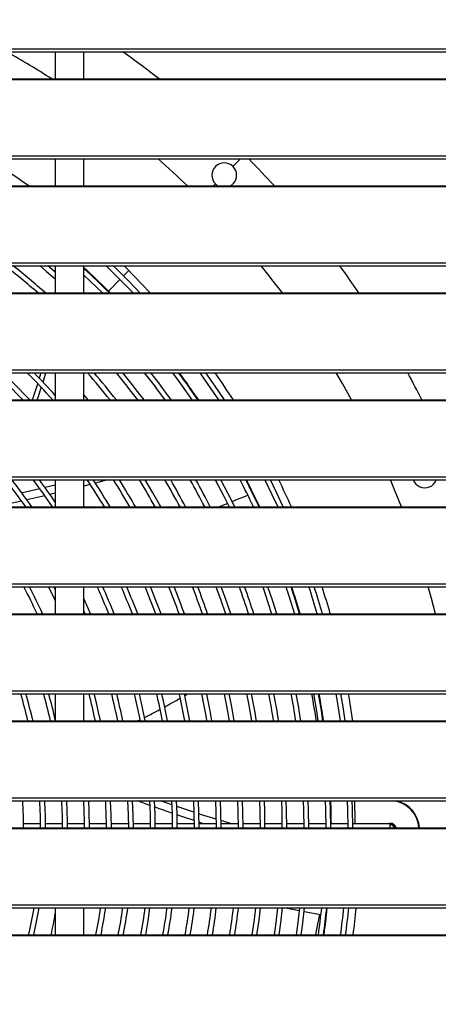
# Model space of a CAD drawing. Header units: millimetres. Extents: x 0 to 39823, y 0 to 11880.
# Tile 26 of 83: x 31069 to 31288, y 9745 to 10261. Entities that reach past the tile are written whole.
import ezdxf

# ---------------------------------------------------------------- set-up
doc = ezdxf.new("R2010")
doc.units = ezdxf.units.MM
doc.header["$PDSIZE"] = -1
doc.layers.add('DIMENZIJE', color=4, linetype='Continuous')
doc.styles.add('SLDTEXTSTYLE6', font='txt')
doc.dimstyles.new('SLDDIMSTYLE0', dxfattribs={"dimtxt": 3, "dimasz": 3.414889, "dimexe": 0, "dimexo": 0.0625, "dimgap": 0.75, "dimtad": 1, "dimdec": 0, "dimlfac": 20, "dimrnd": 1e-09, "dimzin": 12, "dimdsep": 46, "dimtxsty": 'SLDTEXTSTYLE6', "dimsah": 1, "dimcen": 0.09, "dimadec": 0, "dimazin": 3, "dimtfac": 1, "dimtdec": 0, "dimtofl": 0, "dimtmove": 0, "dimatfit": 3, "dimfxl": 1, "dimfrac": 2, "dimtolj": 1, "dimtzin": 12, "dimarcsym": 0})

# ---------------------------------------------------------------- blocks, each defined once
blk = doc.blocks.new('*D11')
at = {"layer": 'Defpoints', "color": 0, "ltscale": 20, "transparency": 16777216}
for p in [(35131.73, 10467.85), (30473.73, 8774.07), (37077.78, 8774.07)]:
    blk.add_point(p, dxfattribs=at)
at = {"layer": 'DIMENZIJE', "color": 0, "lineweight": -2, "ltscale": 20, "transparency": 16777216}
for p, q in [((35132.98, 10467.85), (37077.78, 10467.85)), ((37077.78, 10399.55), (37077.78, 8842.37)), ((30474.98, 8774.07), (37077.78, 8774.07))]:
    blk.add_line(p, q, dxfattribs=at)
at = {"layer": 'DIMENZIJE', "color": 0, "ltscale": 20, "transparency": 16777216}
for points in [[(37066.4, 10399.55), (37089.16, 10399.55), (37077.78, 10467.85)], [(37066.4, 8842.37), (37089.16, 8842.37), (37077.78, 8774.07)]]:
    blk.add_solid(points, dxfattribs=at)
at = {"layer": 'DIMENZIJE', "color": 0, "ltscale": 20, "transparency": 16777216, "insert": (37001.06, 9579.97), "char_height": 60, "attachment_point": 2, "rotation": 90, "style": 'SLDTEXTSTYLE6'}
blk.add_mtext('\\A1;1694', dxfattribs=at)
blk = doc.blocks.new('*D12')
at = {"layer": 'Defpoints', "color": 0, "ltscale": 20, "transparency": 16777216}
for p in [(36757.73, 10787.85), (36757.73, 10452.35), (30132.68, 9752.3)]:
    blk.add_point(p, dxfattribs=at)
at = {"layer": 'DIMENZIJE', "color": 0, "lineweight": -2, "ltscale": 20, "transparency": 16777216}
for p, q in [((30132.68, 9753.55), (30132.68, 10787.85)), ((30200.98, 10787.85), (36689.43, 10787.85)), ((36757.73, 10453.6), (36757.73, 10787.85))]:
    blk.add_line(p, q, dxfattribs=at)
at = {"layer": 'DIMENZIJE', "color": 0, "ltscale": 20, "transparency": 16777216}
for points in [[(30200.98, 10799.23), (30200.98, 10776.46), (30132.68, 10787.85)], [(36689.43, 10799.23), (36689.43, 10776.46), (36757.73, 10787.85)]]:
    blk.add_solid(points, dxfattribs=at)
at = {"layer": 'DIMENZIJE', "color": 0, "ltscale": 20, "transparency": 16777216, "insert": (33445.2, 10864.56), "char_height": 60, "attachment_point": 2, "style": 'SLDTEXTSTYLE6'}
blk.add_mtext('\\A1;6625', dxfattribs=at)

msp = doc.modelspace()

# ---------------------------------------------------------------- linework, layer by layer
at = {"color": 7, "linetype": 'Continuous', "lineweight": 25, "ltscale": 20}
for p, q in [((30314.8, 10245.56), (31875.65, 10245.56)), ((30314.8, 10243.93), (31875.65, 10243.93)), ((31087.73, 10243.93), (31087.73, 10229.78)), ((31102.73, 10229.78), (31102.73, 10243.93)), ((30338.23, 10229.78), (31852.23, 10229.78)), ((30338.23, 10229.49), (31852.23, 10229.49)), ((30314.8, 10189.47), (31875.65, 10189.47)), ((30314.8, 10187.84), (31875.65, 10187.84)), ((31087.73, 10187.84), (31087.73, 10173.69)), ((31102.73, 10173.69), (31102.73, 10187.84)), ((31180.87, 10183.92), (31184.79, 10187.84)), ((30338.23, 10173.69), (31852.23, 10173.69)), ((30338.23, 10173.4), (31852.23, 10173.4)), ((31170.64, 10173.69), (31171.68, 10174.72)), ((30314.8, 10133.38), (31875.65, 10133.38)), ((30314.8, 10131.75), (31875.65, 10131.75)), ((31087.73, 10131.75), (31087.73, 10117.6)), ((31102.73, 10117.6), (31102.73, 10131.75)), ((31126.25, 10129.29), (31123.78, 10131.75)), ((31123.45, 10126.5), (31126.25, 10129.29)), ((31115.54, 10118.59), (31121.62, 10124.66)), ((30338.23, 10117.6), (31852.23, 10117.6)), ((30338.23, 10117.31), (31852.23, 10117.31)), ((31115.54, 10118.59), (31116.53, 10117.6)), ((30314.8, 10077.29), (31875.65, 10077.29)), ((30314.8, 10075.66), (31875.65, 10075.66)), ((31087.73, 10075.66), (31087.73, 10061.51)), ((31102.73, 10061.51), (31102.73, 10075.66)), ((30338.23, 10061.51), (31852.23, 10061.51)), ((30338.23, 10061.22), (31852.23, 10061.22)), ((31104.96, 10061.51), (31102.73, 10064.17)), ((30314.8, 10021.2), (31875.65, 10021.2)), ((30314.8, 10019.57), (31875.65, 10019.57)), ((31087.73, 10019.57), (31087.73, 10005.42)), ((31102.73, 10005.42), (31102.73, 10019.57)), ((31087.73, 10016.8), (31082.36, 10015.52)), ((31106.07, 10017.11), (31102.73, 10016.23)), ((31087.73, 10012.55), (31084.94, 10011.89)), ((30338.23, 10005.42), (31852.23, 10005.42)), ((30338.23, 10005.13), (31852.23, 10005.13)), ((31103.03, 10005.42), (31102.73, 10005.9)), ((30314.8, 9965.11), (31875.65, 9965.11)), ((30314.8, 9963.48), (31875.65, 9963.48)), ((31087.73, 9962.16), (31087.08, 9963.48)), ((31087.73, 9963.48), (31087.73, 9949.33)), ((31102.73, 9949.33), (31102.73, 9963.48)), ((30338.23, 9949.33), (31852.23, 9949.33)), ((30338.23, 9949.04), (31852.23, 9949.04)), ((31102.73, 9950.82), (31103.36, 9949.33)), ((30314.8, 9909.02), (31875.65, 9909.02)), ((30314.8, 9907.39), (31875.65, 9907.39)), ((31087.73, 9907.39), (31087.73, 9893.24)), ((31102.73, 9893.24), (31102.73, 9907.39)), ((30338.23, 9893.24), (31852.23, 9893.24)), ((30338.23, 9892.95), (31852.23, 9892.95)), ((31130.82, 9893.24), (31132.03, 9893.84)), ((30314.8, 9852.93), (31875.65, 9852.93)), ((30314.8, 9851.3), (31875.65, 9851.3)), ((31137.24, 9848.94), (31130.76, 9851.3)), ((31080.01, 9839.37), (31071.11, 9839.37)), ((31091.51, 9839.37), (31082.61, 9839.37)), ((31103.01, 9839.37), (31094.11, 9839.37)), ((31114.51, 9839.37), (31105.61, 9839.37)), ((31126.01, 9839.37), (31117.11, 9839.37)), ((31137.51, 9839.37), (31128.61, 9839.37)), ((31149.01, 9839.37), (31140.11, 9839.37)), ((31160.51, 9839.37), (31151.61, 9839.37)), ((31172.02, 9839.37), (31163.12, 9839.37)), ((31180.21, 9839.37), (31174.57, 9841)), ((31183.52, 9839.37), (31174.62, 9839.37)), ((31195.02, 9839.37), (31186.12, 9839.37)), ((31206.52, 9839.37), (31197.62, 9839.37)), ((31218.02, 9839.37), (31209.12, 9839.37)), ((31229.52, 9839.37), (31220.62, 9839.37)), ((31241.02, 9839.37), (31232.12, 9839.37)), ((31263.33, 9839.37), (31243.62, 9839.37)), ((31263.33, 9837.15), (31263.33, 9839.37)), ((30319.1, 9837.15), (31871.36, 9837.15)), ((30338.23, 9836.86), (31852.23, 9836.86)), ((30314.8, 9796.84), (31875.65, 9796.84)), ((30314.8, 9795.21), (31875.65, 9795.21)), ((31087.73, 9795.21), (31087.73, 9781.06)), ((31102.73, 9781.06), (31102.73, 9795.21)), ((30338.23, 9781.06), (31852.23, 9781.06)), ((30338.23, 9780.77), (31852.23, 9780.77))]:
    msp.add_line(p, q, dxfattribs=at)
at = {"color": 7, "linetype": 'Continuous', "lineweight": 25, "ltscale": 20, "flags": 128}
for points in [[(31171.68, 10174.72), (31172.55, 10173.99), (31173.08, 10173.69)], [(31179.47, 10173.69), (31180.01, 10174), (31180.87, 10174.72)], [(31079.8, 10131.75), (31083.17, 10128.9), (31087.73, 10124.95)], [(31087.73, 10128.41), (31084.86, 10130.88), (31083.84, 10131.75)], [(31114.35, 10131.75), (31121.62, 10124.66), (31128.51, 10117.6)], [(31102.73, 10126.89), (31106.05, 10123.77), (31112.41, 10117.6)], [(31079.38, 10072.85), (31080.18, 10075.44), (31080.24, 10075.66)], [(31081.29, 10070.86), (31082.4, 10074.53), (31082.72, 10075.66)], [(31149.11, 10075.66), (31153.86, 10069.25), (31159.35, 10061.51)], [(31163.43, 10075.66), (31169.32, 10067.3), (31173.23, 10061.51)], [(31176.35, 10061.51), (31171.47, 10068.77), (31166.63, 10075.66)], [(31243.05, 10061.51), (31238.2, 10070.12), (31234.95, 10075.66)], [(31078.24, 10061.51), (31078.89, 10063.37), (31080.4, 10068)], [(31115.11, 10019.57), (31110.03, 10018.14), (31108.71, 10017.8)], [(31142.99, 10005.42), (31138.86, 10012.77), (31134.84, 10019.57)], [(31171.61, 10019.57), (31176.1, 10011.02), (31178.9, 10005.42)], [(31181.79, 10005.42), (31178.42, 10012.2), (31174.57, 10019.57)], [(31197.55, 10019.57), (31201.31, 10011.89), (31204.33, 10005.42)], [(31207.19, 10005.42), (31203.66, 10013.01), (31200.46, 10019.57)], [(31269.2, 10005.42), (31265.24, 10015.28), (31263.44, 10019.57)], [(31079.62, 10014.88), (31070.51, 10012.79), (31070.16, 10012.71)], [(31070.02, 10008.51), (31062.62, 10006.89), (31060.53, 10006.43)], [(31082.21, 10011.25), (31072.85, 10009.13), (31072.81, 10009.13)], [(31180.38, 10008.24), (31183.23, 10009.4), (31186.57, 10010.78), (31188.62, 10011.64)], [(31173.39, 10005.42), (31176.37, 10006.61), (31177.96, 10007.26)], [(31084.16, 9963.48), (31087.14, 9957.43), (31087.73, 9956.18)], [(31171.96, 9963.48), (31174.28, 9957.11), (31176.94, 9949.33)], [(31179.68, 9949.33), (31176.73, 9957.98), (31174.74, 9963.48)], [(31196.43, 9963.48), (31199.2, 9955.25), (31201.07, 9949.33)], [(31203.79, 9949.33), (31201.67, 9956.06), (31199.18, 9963.48)], [(31208.59, 9963.48), (31210.14, 9958.81), (31213.09, 9949.33)], [(31286.98, 9949.33), (31284.9, 9957.37), (31283.22, 9963.48)], [(31129.12, 9907.39), (31130.88, 9899.62), (31132.17, 9893.24)], [(31134.81, 9893.24), (31133.42, 9900.16), (31131.8, 9907.39)], [(31155.55, 9906.53), (31156.46, 9907.05), (31157.04, 9907.39)], [(31169.86, 9893.24), (31168.91, 9898.57), (31167.17, 9907.33), (31167.16, 9907.39)], [(31176.25, 9907.39), (31177.66, 9900.19), (31178.88, 9893.24)], [(31181.52, 9893.24), (31180.22, 9900.67), (31178.91, 9907.39)], [(31187.99, 9907.39), (31188.97, 9902.29), (31190.53, 9893.24)], [(31223.11, 9907.39), (31224.65, 9898.35), (31225.43, 9893.24)], [(31228.05, 9893.24), (31227.22, 9898.76), (31225.76, 9907.39)], [(31234.8, 9907.39), (31236.01, 9900.15), (31237.04, 9893.24)], [(31239.67, 9893.24), (31238.58, 9900.56), (31237.44, 9907.39)], [(31117.13, 9837.15), (31117.03, 9843.8), (31116.74, 9851.23), (31116.74, 9851.3)], [(31125.65, 9851.3), (31125.93, 9844.04), (31126.03, 9837.15)], [(31128.63, 9837.15), (31128.53, 9844.1), (31128.25, 9851.3)], [(31137.16, 9851.3), (31137.42, 9844.34), (31137.53, 9837.15)], [(31140.13, 9837.15), (31140.02, 9844.41), (31139.77, 9851.3)], [(31148.89, 9844.84), (31146.83, 9845.54), (31139.89, 9848)], [(31148.74, 9849.28), (31146.89, 9849.91), (31142.95, 9851.3)], [(31148.68, 9851.3), (31148.92, 9844.64), (31149.03, 9837.15)], [(31151.63, 9837.15), (31151.52, 9844.71), (31151.28, 9851.3)], [(31160.38, 9845.4), (31155.67, 9846.93), (31151.38, 9848.39)], [(31160.19, 9851.3), (31160.42, 9844.94), (31160.53, 9837.15)], [(31163.13, 9837.15), (31163.02, 9845.01), (31162.79, 9851.3)], [(31171.7, 9851.3), (31171.91, 9845.24), (31172.03, 9837.15)], [(31174.63, 9837.15), (31174.51, 9845.31), (31174.3, 9851.3)], [(31183.21, 9851.3), (31183.41, 9845.54), (31183.53, 9837.15)], [(31186.13, 9837.15), (31186.01, 9845.61), (31185.81, 9851.3)], [(31194.72, 9851.3), (31194.9, 9845.84), (31195.03, 9837.15)], [(31197.63, 9837.15), (31197.5, 9845.91), (31197.32, 9851.3)], [(31206.23, 9851.3), (31206.4, 9846.14), (31206.53, 9837.15)], [(31209.13, 9837.15), (31209, 9846.21), (31208.83, 9851.3)], [(31217.74, 9851.3), (31217.9, 9846.44), (31218.03, 9837.15)], [(31220.63, 9837.15), (31220.5, 9846.51), (31220.34, 9851.3)], [(31229.25, 9851.3), (31229.39, 9846.75), (31229.53, 9837.15)], [(31232.13, 9837.15), (31231.99, 9846.81), (31231.85, 9851.3)], [(31240.76, 9851.3), (31240.89, 9847.05), (31241.03, 9837.15)], [(31243.63, 9837.15), (31243.49, 9847.11), (31243.36, 9851.3)], [(31160.48, 9840.96), (31155.61, 9842.55), (31151.51, 9843.95)], [(31171.98, 9841.76), (31164.44, 9844.08), (31163, 9844.55)], [(31165.42, 9839.37), (31164.38, 9839.7), (31163.08, 9840.12)], [(31134.73, 9795.21), (31133.78, 9788.79), (31132.46, 9781.06)], [(31135.1, 9781.06), (31136.35, 9788.38), (31137.35, 9795.21)], [(31192.68, 9795.21), (31191.93, 9789.16), (31190.77, 9781.06)], [(31193.4, 9781.06), (31194.51, 9788.82), (31195.3, 9795.21)], [(31204.25, 9795.21), (31203.34, 9787.66), (31202.41, 9781.06)], [(31205.04, 9781.06), (31205.91, 9787.32), (31206.87, 9795.21)], [(31208.38, 9795.21), (31210.14, 9794.86), (31213.88, 9794.14), (31215.64, 9793.81)], [(31215.82, 9795.21), (31214.74, 9786.16), (31214.03, 9781.06)], [(31216.66, 9781.06), (31217.32, 9785.82), (31218.43, 9795.21)], [(31218.2, 9793.33), (31221.2, 9792.77), (31224.77, 9792.13), (31226.98, 9791.73)], [(31224.22, 9781.06), (31224.86, 9784.03), (31226.35, 9791.84)]]:
    msp.add_lwpolyline(points, dxfattribs=at)
at = {"color": 7, "linetype": 'Continuous', "lineweight": 25, "ltscale": 400}
for centre, radius, start, end in [((30833.33, 9836.37), 467.5, 57.2995, 60.6646), ((30833.33, 9836.37), 500.1, 51.8736, 54.5813), ((30833.33, 9836.37), 414.25, 54.5159, 58.041), ((30833.33, 9836.37), 467.5, 46.1807, 48.7455), ((31176.28, 10179.32), 6.5, 135, 225), ((31176.28, 10179.32), 6.5, 45, 135), ((31176.28, 10179.32), 6.5, 315, 45), ((30833.33, 9836.37), 500.1, 42.4148, 44.6506), ((30833.33, 9836.37), 373.2, 48.8987, 52.3217), ((30833.33, 9836.37), 375.8, 48.4463, 51.8113), ((30833.33, 9836.37), 410.3, 43.2679, 46.0454), ((30833.33, 9836.37), 467.5, 36.9809, 39.1838), ((30833.33, 9836.37), 500.1, 34.2175, 36.2013), ((30833.33, 9836.37), 399.11, 45, 47.5458), ((30833.33, 9836.37), 398.8, 44.8437, 47.5049), ((30833.33, 9836.37), 414.25, 42.7558, 45), ((30833.33, 9836.37), 327.2, 43.4769, 46.9954), ((30833.33, 9836.37), 329.8, 43.0501, 46.5133), ((30833.33, 9836.37), 338.7, 41.6594, 44.9483), ((30833.33, 9836.37), 341.3, 41.8078, 44.5143), ((30833.33, 9836.37), 361.7, 38.494, 41.4178), ((30833.33, 9836.37), 364.3, 38.1696, 41.0581), ((30833.33, 9836.37), 373.2, 37.1032, 39.8784), ((30833.33, 9836.37), 375.8, 36.804, 39.548), ((30833.33, 9836.37), 384.7, 35.8185, 38.4619), ((30833.33, 9836.37), 387.3, 35.5414, 38.157), ((30833.33, 9836.37), 398.8, 34.3696, 36.8701), ((30833.33, 9836.37), 399.11, 34.3391, 36.8367), ((30833.33, 9836.37), 414.25, 32.9204, 35.2836), ((30833.33, 9836.37), 500.1, 26.7551, 28.5853), ((30878.34, 10132.37), 209.66, 340.2463, 342.6995), ((30833.33, 9836.37), 292.7, 35.2773, 38.7458), ((30833.33, 9836.37), 295.3, 34.9212, 38.3421), ((30833.33, 9836.37), 304.2, 33.759, 37.028), ((30833.33, 9836.37), 306.8, 33.9829, 36.6626), ((30833.33, 9836.37), 327.2, 31.107, 34.0471), ((30833.33, 9836.37), 329.8, 30.8349, 33.7425), ((30833.33, 9836.37), 338.7, 29.9403, 32.7425), ((30833.33, 9836.37), 341.3, 29.6892, 32.4623), ((30833.33, 9836.37), 350.2, 28.8624, 31.5407), ((30833.33, 9836.37), 361.7, 27.8631, 30.4291), ((30833.33, 9836.37), 364.3, 27.6471, 30.1892), ((30833.33, 9836.37), 373.2, 26.9337, 29.3975), ((30833.33, 9836.37), 375.8, 26.7324, 29.1744), ((30833.33, 9836.37), 396.2, 25.256, 27.5401), ((30833.33, 9836.37), 398.8, 25.0799, 27.3455), ((30833.33, 9836.37), 399.11, 25.0591, 27.3225), ((30833.33, 9836.37), 414.25, 24.0838, 26.2458), ((31281.41, 10021.95), 6.48, 201.6164, 292.6132), ((31281.73, 10021.64), 6.07, 290.884, 339.9838), ((30833.33, 9836.37), 269.7, 24.7597, 28.1166), ((30833.33, 9836.37), 272.3, 24.5077, 27.8247), ((30833.33, 9836.37), 304.2, 21.7968, 24.6971), ((30833.33, 9836.37), 306.8, 21.6027, 24.474), ((30833.33, 9836.37), 315.7, 20.9645, 23.7408), ((30833.33, 9836.37), 318.3, 20.7853, 23.5352), ((30833.33, 9836.37), 327.2, 20.1949, 22.8581), ((30833.33, 9836.37), 329.8, 20.0288, 22.6678), ((30833.33, 9836.37), 338.7, 19.4809, 22.0405), ((30833.33, 9836.37), 341.3, 19.3266, 21.8639), ((30833.33, 9836.37), 350.2, 18.8167, 21.2808), ((30833.33, 9836.37), 352.8, 18.6729, 21.1164), ((30833.33, 9836.37), 373.2, 17.6177, 19.9116), ((30833.33, 9836.37), 375.8, 17.4918, 19.7681), ((30833.33, 9836.37), 398.8, 16.4534, 18.5848), ((30833.33, 9836.37), 399.11, 16.4402, 18.5699), ((30833.33, 9836.37), 407.7, 16.0843, 18.1648), ((30833.33, 9836.37), 410.3, 15.9797, 18.0457), ((30833.33, 9836.37), 414.25, 15.8233, 17.8678), ((30833.33, 9836.37), 295.3, 22.489, 24.1759), ((30833.33, 9836.37), 246.7, 13.3264, 16.7289), ((30833.33, 9836.37), 249.3, 13.1849, 16.5494), ((30833.33, 9836.37), 258.2, 12.7227, 15.9634), ((30833.33, 9836.37), 260.8, 12.7194, 15.8001), ((30833.33, 9836.37), 281.2, 11.6668, 14.6272), ((30833.33, 9836.37), 283.8, 11.5584, 14.4902), ((30833.33, 9836.37), 292.7, 11.2023, 14.0404), ((30833.33, 9836.37), 295.3, 11.1024, 13.9143), ((30833.33, 9836.37), 315.7, 10.3768, 12.9989), ((30833.33, 9836.37), 318.3, 10.2911, 12.8909), ((30972.23, 10218.06), 361.44, 298.5692, 300.0451), ((30833.33, 9836.37), 327.2, 10.0083, 12.5344), ((30833.33, 9836.37), 329.8, 9.9285, 12.434), ((30833.33, 9836.37), 338.7, 9.6651, 12.1023), ((30833.33, 9836.37), 364.3, 8.9801, 11.2403), ((30833.33, 9836.37), 373.2, 8.7642, 10.9689), ((30833.33, 9836.37), 375.8, 8.7031, 10.8921), ((30833.33, 9836.37), 384.7, 8.5003, 10.6371), ((30833.33, 9836.37), 387.3, 8.4428, 10.5649), ((30778.72, 9821.8), 451.62, 9.1019, 10.9245), ((30833.33, 9836.37), 399.11, 8.1912, 10.2488), ((30833.33, 9836.37), 414.25, 7.8899, 9.8704), ((31047.18, 10071.91), 197.24, 296.2575, 298.9533), ((30833.33, 9836.37), 237.8, 0.1865, 3.5974), ((30833.33, 9836.37), 246.7, 0.1798, 3.4675), ((30833.33, 9836.37), 249.3, 0.1779, 3.4313), ((30833.33, 9836.37), 258.2, 0.1718, 3.3129), ((30833.33, 9836.37), 260.8, 0.1701, 3.2798), ((30833.33, 9836.37), 269.7, 0.1644, 3.1715), ((30833.33, 9836.37), 272.3, 0.1629, 3.1412), ((30833.33, 9836.37), 281.2, 0.1577, 3.0416), ((30833.33, 9836.37), 399.11, 0.4307, 2.1425), ((30833.33, 9836.37), 411.61, 0.4176, 2.0775), ((31263.33, 9836.37), 15, 2.9581, 84.1159), ((31263.33, 9836.37), 15.26, 2.9073, 77.868), ((31263.33, 9836.37), 3.17, 14.1258, 108.9451), ((31263.33, 9836.37), 3.15, 14.2257, 107.7528), ((31263.33, 9836.37), 2.49, 18.1478, 90), ((31263.33, 9836.37), 2.35, 19.2323, 90), ((30833.33, 9836.37), 246.7, 347.0428, 350.3936), ((30833.33, 9836.37), 249.3, 347.1802, 350.4947), ((30833.33, 9836.37), 258.2, 347.6293, 350.158), ((30833.33, 9836.37), 281.2, 348.6551, 351.5814), ((30833.33, 9836.37), 283.8, 348.7604, 351.659), ((30833.33, 9836.37), 292.7, 349.1064, 351.9144), ((30833.33, 9836.37), 295.3, 349.2035, 351.986), ((30833.33, 9836.37), 315.7, 349.9087, 352.507), ((30833.33, 9836.37), 318.3, 349.992, 352.5685), ((30833.33, 9836.37), 327.2, 350.2669, 352.7718), ((30833.33, 9836.37), 329.8, 350.3444, 352.829), ((30833.33, 9836.37), 338.7, 350.6004, 353.0184), ((30833.33, 9836.37), 341.3, 350.6727, 353.0719), ((30833.33, 9836.37), 350.2, 350.9118, 353.2488), ((30833.33, 9836.37), 352.8, 350.9793, 353.2988), ((30833.33, 9836.37), 396.2, 351.9744, 354.0356), ((30833.33, 9836.37), 398.8, 352.027, 354.0747), ((30833.33, 9836.37), 399.11, 352.0333, 354.0793), ((30833.33, 9836.37), 407.7, 352.2022, 354.2045), ((30833.33, 9836.37), 410.3, 352.2519, 354.2413), ((30833.33, 9836.37), 414.25, 352.3262, 354.2964)]:
    msp.add_arc(centre, radius, start, end, dxfattribs=at)

# ---------------------------------------------------------------- dimensions: what is measured, and where the dimension line sits
at = {"layer": 'DIMENZIJE', "ltscale": 20}
dim = msp.add_linear_dim(base=(36757.73, 10787.85), p1=(30132.68, 9752.3), p2=(36757.73, 10452.35), dimstyle='SLDDIMSTYLE0', override={"dimscale": 20, "dimlfac": 1}, dxfattribs=at)
dim.commit()
dim.dimension.update_dxf_attribs({"geometry": '*D12', "text_midpoint": (33445.2, 10787.85), "dimtype": 160})
dim = msp.add_linear_dim(base=(37077.78, 8774.07), p1=(35131.73, 10467.85), p2=(30473.73, 8774.07), angle=90, dimstyle='SLDDIMSTYLE0', override={"dimscale": 20, "dimlfac": 1}, dxfattribs=at)
dim.commit()
dim.dimension.update_dxf_attribs({"geometry": '*D11', "text_midpoint": (37077.78, 9579.97), "dimtype": 160})

doc.saveas('drawing.dxf')
